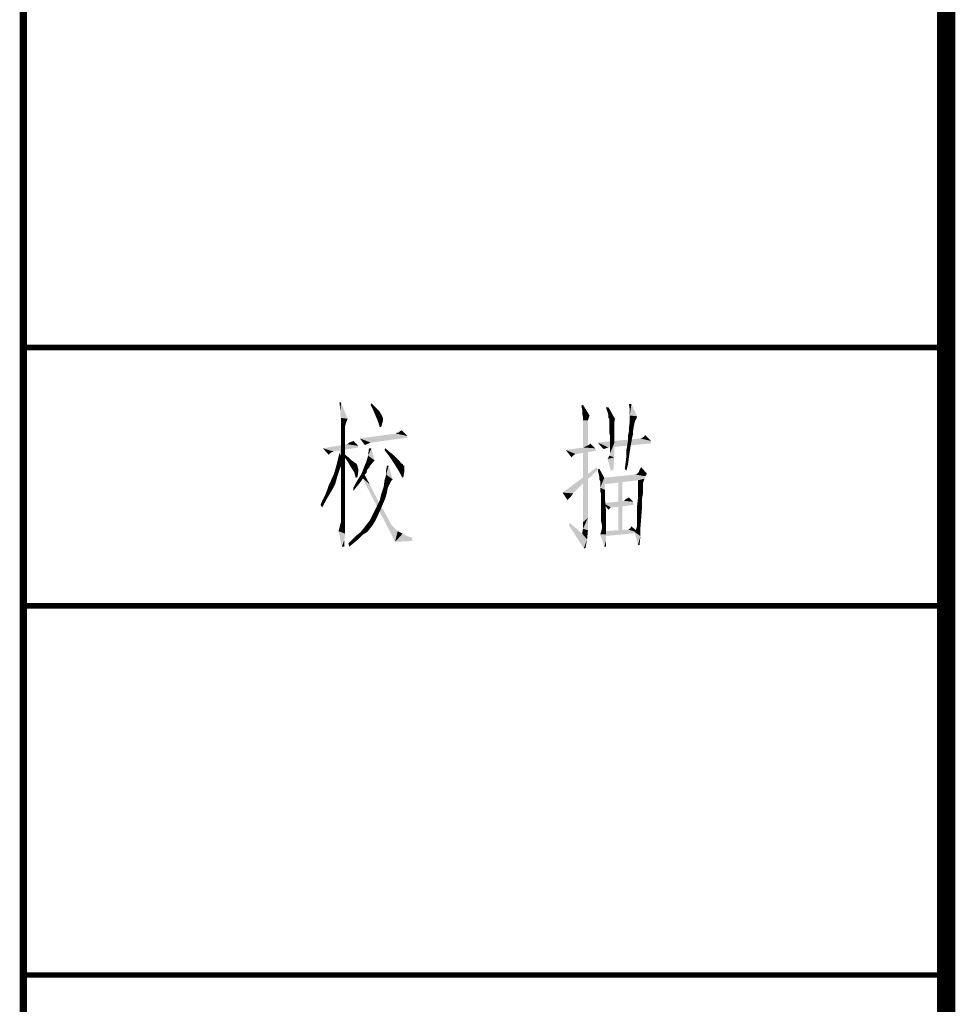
# Model space of a CAD drawing. Header units: millimetres. Extents: x 0 to 840, y 0 to 594.
# Tile 4 of 25: x 0 to 50, y 110 to 164. Entities that reach past the tile are written whole.
import ezdxf

# ---------------------------------------------------------------- set-up
doc = ezdxf.new("R2010")
doc.units = ezdxf.units.MM
doc.header["$LTSCALE"] = 46.2
doc.layers.get('0').update_dxf_attribs({"linetype": 'CONTINUOUS'})
doc.layers.add('C172主面板_DXF_FORMAT', color=7, linetype='CONTINUOUS')

# ---------------------------------------------------------------- blocks, each defined once
blk = doc.blocks.new('*T23')
at = {"color": 1, "linetype": 'Continuous'}
for p, q in [((0, 0), (50, 0)), ((0, 0), (0, -34)), ((50, 0), (50, -34)), ((0, -14), (50, -14)), ((0, -34), (50, -34))]:
    blk.add_line(p, q, dxfattribs=at)
blk = doc.blocks.new('*T24')
at = {"color": 1, "linetype": 'Continuous'}
for p, q in [((0, 0), (50, 0)), ((0, 0), (0, -34)), ((50, 0), (50, -34)), ((0, -14), (50, -14)), ((0, -34), (50, -34))]:
    blk.add_line(p, q, dxfattribs=at)
blk = doc.blocks.new('*T25')
at = {"color": 1, "linetype": 'Continuous'}
for p, q in [((0, 0), (50, 0)), ((0, 0), (0, -34)), ((50, 0), (50, -34)), ((0, -14), (50, -14)), ((0, -34), (50, -34))]:
    blk.add_line(p, q, dxfattribs=at)

msp = doc.modelspace()

# ---------------------------------------------------------------- linework, layer by layer
at = {"color": 1, "linetype": 'Continuous'}
for points in [[(17.214, 143.022), (17.169, 142.667), (17.125, 143.022)], [(17.169, 142.4), (17.169, 142.667), (17.214, 143.022)], [(17.214, 142.178), (17.169, 142.4), (17.214, 143.022)], [(17.214, 142.178), (17.214, 143.022), (17.569, 142.133)], [(18.814, 142.889), (18.858, 142.978), (19.036, 142.8)], [(19.036, 142.8), (18.947, 142.622), (18.814, 142.889)], [(19.036, 142.8), (19.169, 142.667), (18.947, 142.622)], [(18.947, 142.622), (19.169, 142.667), (19.303, 142.533)], [(19.303, 142.533), (19.08, 142.311), (18.947, 142.622)], [(19.303, 142.533), (19.347, 142.444), (19.08, 142.311)], [(19.08, 142.311), (19.347, 142.444), (19.436, 142.311)], [(30.28, 142.622), (30.236, 142.844), (30.325, 142.889)], [(30.28, 142.4), (30.28, 142.622), (30.325, 142.889)], [(30.28, 142.4), (30.325, 142.889), (30.68, 142.311)], [(31.703, 142.756), (31.658, 142.489), (31.569, 142.756)], [(31.703, 142.311), (31.658, 142.489), (31.703, 142.756)], [(31.747, 142.133), (31.703, 142.311), (31.703, 142.756)], [(31.747, 142.133), (31.703, 142.756), (32.058, 142.133)], [(32.947, 142.933), (32.858, 142.622), (32.814, 142.933)], [(32.858, 142.311), (32.858, 142.622), (32.947, 142.933)], [(32.858, 142.311), (32.947, 142.933), (33.258, 142.267)], [(17.569, 142.133), (17.214, 142), (17.214, 142.178)], [(17.214, 141.911), (17.214, 142), (17.569, 142.133)], [(17.214, 141.911), (17.569, 142.133), (17.48, 141.911)], [(17.48, 141.911), (17.214, 141.778), (17.214, 141.911)], [(17.214, 141.778), (17.48, 141.911), (17.436, 141.733)], [(19.436, 142.311), (19.214, 142), (19.08, 142.311)], [(19.436, 142.311), (19.48, 142.178), (19.214, 142)], [(19.48, 142.178), (19.48, 142.133), (19.214, 142)], [(19.214, 142), (19.48, 142.133), (19.48, 142)], [(19.48, 142), (19.303, 141.689), (19.214, 142)], [(19.48, 142), (19.436, 141.867), (19.303, 141.689)], [(30.68, 142.311), (30.325, 142.222), (30.28, 142.4)], [(30.325, 142.222), (30.68, 142.311), (30.636, 142.178)], [(30.636, 142.178), (30.325, 142.044), (30.325, 142.222)], [(30.325, 142.044), (30.636, 142.178), (30.591, 142.044)], [(30.591, 142.044), (30.591, 141.956), (30.325, 136.533)], [(30.591, 142.044), (30.325, 136.533), (30.325, 142.044)], [(30.591, 141.956), (30.591, 141.867), (30.325, 136.533)], [(31.747, 142.133), (31.703, 142.178), (31.703, 142.311)], [(32.058, 142.133), (31.747, 142.089), (31.747, 142.133)], [(31.747, 142), (31.747, 142.089), (32.058, 142.133)], [(31.747, 141.956), (31.747, 142), (32.058, 142.133)], [(31.747, 141.956), (32.058, 142.133), (32.014, 141.911)], [(32.014, 141.911), (31.747, 141.822), (31.747, 141.956)], [(31.747, 141.733), (31.747, 141.822), (32.014, 141.911)], [(31.747, 141.733), (32.014, 141.911), (32.014, 141.733)], [(33.125, 141.956), (32.814, 141.644), (32.858, 142)], [(33.125, 141.956), (33.08, 141.733), (32.814, 141.644)], [(33.258, 142.267), (32.858, 142), (32.858, 142.311)], [(33.258, 142.267), (33.214, 142.133), (32.858, 142)], [(32.858, 142), (33.214, 142.133), (33.125, 141.956)], [(17.436, 141.733), (17.214, 141.511), (17.214, 141.778)], [(17.436, 141.733), (17.436, 141.644), (17.214, 141.511)], [(17.214, 141.511), (17.436, 141.644), (17.436, 141.467)], [(17.436, 141.467), (17.214, 141.2), (17.214, 141.511)], [(17.436, 141.467), (17.436, 141.244), (17.214, 141.2)], [(19.303, 141.689), (19.436, 141.867), (19.391, 141.689)], [(20.325, 141.378), (20.191, 141.333), (20.236, 141.378)], [(20.814, 141.2), (20.191, 141.333), (20.325, 141.378)], [(20.325, 141.378), (20.414, 141.467), (20.503, 141.511)], [(20.325, 141.378), (20.503, 141.511), (20.814, 141.2)], [(30.591, 141.867), (30.591, 141.778), (30.325, 136.533)], [(30.591, 141.778), (30.591, 141.644), (30.325, 136.533)], [(30.591, 141.644), (30.591, 141.467), (30.325, 136.533)], [(30.591, 141.467), (30.591, 141.244), (30.325, 136.533)], [(32.014, 141.733), (32.014, 141.644), (31.747, 141.556)], [(32.014, 141.733), (31.747, 141.556), (31.747, 141.733)], [(31.747, 141.556), (32.014, 141.644), (32.014, 141.422)], [(32.014, 141.422), (31.747, 141.378), (31.747, 141.556)], [(31.791, 141.2), (31.747, 141.378), (32.014, 141.422)], [(31.791, 141.2), (32.014, 141.422), (32.014, 141.156)], [(33.036, 141.467), (33.036, 141.289), (32.769, 141.244)], [(33.036, 141.467), (32.769, 141.244), (32.814, 141.467)], [(32.814, 141.467), (32.814, 141.644), (33.08, 141.733)], [(32.814, 141.467), (33.08, 141.733), (33.036, 141.467)], [(17.214, 141.2), (17.436, 141.244), (17.436, 140.933)], [(17.436, 140.933), (17.214, 140.844), (17.214, 141.2)], [(17.214, 140.844), (17.436, 140.933), (17.436, 140.533)], [(17.436, 140.533), (17.214, 140.4), (17.214, 140.844)], [(17.614, 140.8), (17.658, 140.844), (17.791, 140.889)], [(18.147, 140.667), (17.614, 140.8), (17.791, 140.889)], [(17.791, 140.889), (17.88, 140.933), (18.147, 140.667)], [(20.814, 141.2), (18.236, 141.067), (20.191, 141.333)], [(20.814, 141.2), (20.814, 141.111), (18.236, 141.067)], [(18.814, 140.844), (18.236, 141.067), (20.814, 141.111)], [(18.814, 140.844), (18.503, 140.711), (18.236, 141.067)], [(18.814, 140.844), (18.725, 140.8), (18.503, 140.711)], [(18.814, 140.844), (20.814, 141.111), (18.858, 140.844)], [(30.591, 141.244), (30.591, 141.022), (30.325, 136.533)], [(30.591, 141.022), (30.591, 140.711), (30.325, 136.533)], [(34.014, 140.933), (31.125, 140.844), (33.436, 141.067)], [(31.125, 140.844), (34.014, 140.933), (34.014, 140.8)], [(31.125, 140.844), (34.014, 140.8), (31.703, 140.578)], [(31.703, 140.578), (31.436, 140.489), (31.125, 140.844)], [(32.014, 141.156), (31.791, 140.844), (31.791, 141.2)], [(31.791, 140.844), (32.014, 141.156), (32.014, 140.8)], [(32.014, 140.8), (31.791, 140.578), (31.791, 140.844)], [(32.947, 140.889), (32.725, 140.711), (32.769, 140.978)], [(32.725, 140.711), (32.947, 140.889), (32.903, 140.622)], [(32.769, 141.244), (33.036, 141.289), (32.991, 141.111)], [(32.991, 141.111), (32.769, 140.978), (32.769, 141.244)], [(32.769, 140.978), (32.991, 141.111), (32.947, 140.889)], [(34.014, 140.933), (33.436, 141.067), (33.569, 141.111)], [(33.569, 141.111), (33.703, 141.244), (34.014, 140.933)], [(18.147, 140.667), (16.236, 140.533), (17.525, 140.756)], [(18.147, 140.667), (18.147, 140.578), (16.236, 140.533)], [(16.236, 140.533), (18.147, 140.578), (16.814, 140.356)], [(16.236, 140.533), (16.814, 140.356), (16.68, 140.311)], [(16.68, 140.311), (16.547, 140.178), (16.236, 140.533)], [(17.125, 140.267), (17.214, 140.667), (17.347, 139.956)], [(17.214, 140.4), (17.436, 140.533), (17.436, 140.089)], [(17.436, 140.089), (17.214, 139.867), (17.214, 140.4)], [(18.147, 140.667), (17.525, 140.756), (17.614, 140.8)], [(18.725, 140.8), (18.636, 140.756), (18.503, 140.711)], [(18.858, 140.533), (18.68, 140.133), (18.725, 140.533)], [(18.68, 140.133), (18.858, 140.533), (19.036, 139.867)], [(19.569, 140.444), (19.614, 140.533), (19.88, 140.311)], [(19.88, 140.311), (19.836, 140.089), (19.569, 140.444)], [(19.88, 140.311), (20.103, 140.133), (19.836, 140.089)], [(30.991, 140.533), (29.391, 140.444), (30.369, 140.578)], [(29.391, 140.444), (30.991, 140.533), (31.036, 140.4)], [(29.391, 140.444), (31.036, 140.4), (29.925, 140.222)], [(29.391, 140.444), (29.925, 140.222), (29.836, 140.178)], [(29.391, 140.444), (29.836, 140.178), (29.791, 140.133)], [(29.791, 140.133), (29.703, 140.044), (29.391, 140.444)], [(29.925, 140.222), (31.036, 140.4), (29.969, 140.222)], [(30.591, 140.711), (30.591, 140.356), (30.325, 136.533)], [(30.591, 140.356), (30.591, 140), (30.325, 136.533)], [(30.369, 140.578), (30.458, 140.622), (30.547, 140.667)], [(30.991, 140.533), (30.369, 140.578), (30.547, 140.667)], [(30.991, 140.533), (30.547, 140.667), (30.636, 140.711)], [(30.636, 140.711), (30.725, 140.8), (30.991, 140.533)], [(31.703, 140.578), (31.569, 140.533), (31.436, 140.489)], [(31.747, 140.133), (31.791, 140.267), (32.014, 140.8)], [(31.747, 140.133), (32.014, 140.8), (32.014, 140.044)], [(31.791, 140.356), (31.791, 140.578), (32.014, 140.8)], [(31.791, 140.267), (31.791, 140.356), (32.014, 140.8)], [(32.903, 140.622), (32.68, 140.444), (32.725, 140.711)], [(32.68, 140.444), (32.903, 140.622), (32.858, 140.356)], [(32.858, 140.356), (32.68, 140.133), (32.68, 140.444)], [(32.68, 140.133), (32.858, 140.356), (32.814, 140.044)], [(16.947, 139.556), (17.036, 139.911), (17.347, 139.956)], [(16.947, 139.556), (17.347, 139.956), (17.169, 139.467)], [(17.347, 139.956), (17.036, 139.911), (17.125, 140.267)], [(17.214, 139.867), (17.436, 140.089), (17.436, 139.556)], [(17.436, 139.556), (17.214, 139.289), (17.214, 139.867)], [(17.347, 140.133), (17.391, 140.222), (17.614, 140.044)], [(17.614, 140.044), (17.569, 139.822), (17.347, 140.133)], [(17.614, 140.044), (17.747, 139.911), (17.569, 139.822)], [(17.569, 139.822), (17.747, 139.911), (17.88, 139.822)], [(17.88, 139.822), (17.747, 139.511), (17.569, 139.822)], [(17.88, 139.822), (17.925, 139.778), (17.747, 139.511)], [(17.925, 139.778), (18.058, 139.689), (17.747, 139.511)], [(18.903, 139.733), (18.458, 139.511), (18.591, 139.822)], [(19.036, 139.867), (18.591, 139.822), (18.68, 140.133)], [(18.591, 139.822), (19.036, 139.867), (18.903, 139.733)], [(19.836, 140.089), (20.103, 140.133), (20.28, 139.956)], [(20.28, 139.956), (20.103, 139.689), (19.836, 140.089)], [(20.28, 139.956), (20.369, 139.867), (20.103, 139.689)], [(20.369, 139.867), (20.458, 139.733), (20.103, 139.689)], [(30.591, 140), (30.591, 139.556), (30.325, 136.533)], [(32.014, 140.044), (31.658, 139.956), (31.747, 140.133)], [(31.836, 139.333), (31.658, 139.956), (32.014, 140.044)], [(31.836, 139.333), (32.014, 140.044), (31.969, 139.333)], [(32.769, 139.689), (32.591, 139.422), (32.636, 139.778)], [(32.814, 140.044), (32.636, 139.778), (32.68, 140.133)], [(32.636, 139.778), (32.814, 140.044), (32.769, 139.689)], [(16.725, 138.933), (16.814, 139.111), (17.169, 139.467)], [(16.725, 138.933), (17.169, 139.467), (16.991, 138.933)], [(16.814, 139.111), (16.858, 139.244), (17.169, 139.467)], [(17.169, 139.467), (16.858, 139.244), (16.947, 139.556)], [(17.214, 139.289), (17.436, 139.556), (17.436, 138.978)], [(17.436, 138.978), (17.214, 138.711), (17.214, 139.289)], [(18.058, 139.689), (18.103, 139.6), (17.747, 139.511)], [(18.103, 139.6), (18.103, 139.556), (17.747, 139.511)], [(17.747, 139.511), (18.103, 139.556), (18.147, 139.422)], [(18.147, 139.422), (17.925, 139.244), (17.747, 139.511)], [(17.925, 139.244), (18.147, 139.422), (18.147, 139.244)], [(18.147, 139.244), (18.014, 138.933), (17.925, 139.244)], [(18.147, 139.244), (18.103, 138.978), (18.014, 138.933)], [(18.725, 139.467), (18.325, 139.156), (18.458, 139.511)], [(18.725, 139.467), (18.636, 139.378), (18.325, 139.156)], [(18.636, 139.378), (18.591, 139.2), (18.325, 139.156)], [(18.903, 139.733), (18.769, 139.556), (18.458, 139.511)], [(18.458, 139.511), (18.769, 139.556), (18.725, 139.467)], [(19.791, 139.6), (19.658, 139.378), (19.703, 139.6)], [(19.658, 139.111), (19.658, 139.378), (19.791, 139.6)], [(19.658, 139.111), (19.791, 139.6), (20.014, 138.844)], [(20.103, 139.689), (20.458, 139.733), (20.547, 139.689)], [(20.547, 139.689), (20.325, 139.333), (20.103, 139.689)], [(20.547, 139.689), (20.591, 139.6), (20.325, 139.333)], [(20.636, 139.6), (20.636, 139.511), (20.325, 139.333)], [(20.591, 139.6), (20.636, 139.6), (20.325, 139.333)], [(20.636, 139.511), (20.636, 139.422), (20.325, 139.333)], [(20.325, 139.333), (20.636, 139.422), (20.636, 139.244)], [(20.636, 139.244), (20.547, 138.933), (20.325, 139.333)], [(20.636, 139.244), (20.591, 138.978), (20.547, 138.933)], [(31.125, 139.378), (29.214, 138.133), (31.08, 139.511)], [(31.125, 139.378), (30.769, 139.022), (29.214, 138.133)], [(30.591, 139.556), (30.591, 139.067), (30.325, 136.533)], [(31.169, 139.156), (31.125, 139.378), (31.214, 139.422)], [(31.214, 138.978), (31.169, 139.156), (31.214, 139.422)], [(31.214, 138.978), (31.214, 139.422), (31.48, 138.933)], [(32.591, 139.422), (32.769, 139.689), (32.68, 139.333)], [(33.791, 139.156), (33.258, 139.156), (33.347, 139.244)], [(33.347, 139.244), (33.391, 139.378), (33.48, 139.511)], [(33.347, 139.244), (33.48, 139.511), (33.791, 139.156)], [(16.903, 138.622), (16.547, 138.533), (16.636, 138.711)], [(16.991, 138.933), (16.636, 138.711), (16.725, 138.933)], [(16.636, 138.711), (16.991, 138.933), (16.903, 138.622)], [(17.214, 138.711), (17.436, 138.978), (17.436, 138.356)], [(17.436, 138.356), (17.214, 138.178), (17.214, 138.711)], [(18.236, 138.667), (17.88, 138.4), (18.103, 138.8)], [(18.458, 139.067), (18.103, 138.8), (18.325, 139.156)], [(18.458, 139.067), (18.369, 138.844), (18.103, 138.8)], [(18.103, 138.8), (18.369, 138.844), (18.236, 138.667)], [(18.325, 139.156), (18.591, 139.2), (18.458, 139.067)], [(18.369, 138.933), (18.458, 139.156), (18.769, 138.578)], [(18.769, 138.578), (20.147, 135.467), (18.369, 138.933)], [(19.925, 138.756), (19.525, 138.444), (19.569, 138.8)], [(19.925, 138.756), (19.836, 138.578), (19.525, 138.444)], [(20.014, 138.844), (19.569, 138.8), (19.658, 139.111)], [(19.569, 138.8), (20.014, 138.844), (19.925, 138.756)], [(30.769, 139.022), (30.458, 138.756), (29.214, 138.133)], [(30.458, 138.756), (30.191, 138.489), (29.214, 138.133)], [(30.591, 139.067), (30.591, 138.578), (30.325, 136.533)], [(31.48, 138.933), (31.214, 138.844), (31.214, 138.978)], [(31.258, 138.756), (31.214, 138.844), (31.48, 138.933)], [(31.258, 138.711), (31.258, 138.756), (31.48, 138.933)], [(31.258, 138.667), (31.258, 138.711), (31.48, 138.933)], [(31.258, 138.533), (31.258, 138.667), (31.48, 138.933)], [(31.258, 138.4), (31.258, 138.533), (31.48, 138.933)], [(31.258, 138.4), (31.48, 138.933), (31.525, 138.267)], [(33.703, 139.022), (31.391, 138.933), (33.169, 139.111)], [(31.391, 138.933), (33.703, 139.022), (33.658, 138.889)], [(33.658, 138.889), (31.391, 138.578), (31.391, 138.933)], [(33.658, 138.889), (33.303, 138.8), (31.391, 138.578)], [(32.458, 138.933), (32.236, 136.044), (32.236, 138.933)], [(32.236, 136.044), (32.458, 138.933), (32.458, 136.044)], [(33.791, 139.156), (33.169, 139.111), (33.258, 139.156)], [(33.169, 139.111), (33.791, 139.156), (33.703, 139.022)], [(33.303, 138.8), (33.658, 138.889), (33.614, 138.756)], [(33.614, 138.756), (33.303, 138.267), (33.303, 138.8)], [(33.614, 138.756), (33.569, 138.667), (33.303, 138.267)], [(16.725, 138.267), (16.369, 138.044), (16.458, 138.267)], [(16.369, 138.044), (16.725, 138.267), (16.458, 137.822)], [(16.458, 138.267), (16.547, 138.533), (16.903, 138.622)], [(16.458, 138.267), (16.903, 138.622), (16.725, 138.267)], [(17.214, 138.178), (17.436, 138.356), (17.436, 137.778)], [(17.436, 137.778), (17.214, 137.733), (17.214, 138.178)], [(18.236, 138.667), (18.058, 138.444), (17.88, 138.4)], [(17.88, 138.4), (18.058, 138.444), (17.88, 138.222)], [(18.769, 138.578), (19.036, 138.044), (20.147, 135.467)], [(19.747, 138.4), (19.391, 138.044), (19.525, 138.444)], [(19.747, 138.4), (19.703, 138.133), (19.391, 138.044)], [(19.525, 138.444), (19.836, 138.578), (19.747, 138.4)], [(30.191, 138.489), (29.969, 138.267), (29.214, 138.133)], [(29.214, 138.133), (29.969, 138.267), (29.791, 138.089)], [(30.591, 138.578), (30.591, 138), (30.325, 136.533)], [(31.525, 138.267), (31.258, 138.222), (31.258, 138.4)], [(31.303, 138.044), (31.258, 138.222), (31.525, 138.267)], [(31.303, 137.778), (31.303, 138.044), (31.525, 138.267)], [(31.303, 137.778), (31.525, 138.267), (31.525, 137.689)], [(33.569, 138.667), (33.569, 138.578), (33.303, 138.267)], [(33.569, 138.578), (33.569, 138.489), (33.303, 138.267)], [(33.569, 138.489), (33.569, 138.4), (33.303, 138.267)], [(33.303, 138.267), (33.569, 138.4), (33.569, 138.222)], [(33.569, 138.222), (33.303, 137.822), (33.303, 138.267)], [(33.569, 138.222), (33.569, 138.044), (33.303, 137.822)], [(16.103, 137.467), (16.236, 137.778), (16.458, 137.822)], [(16.103, 137.467), (16.458, 137.822), (16.191, 137.333)], [(16.458, 137.822), (16.236, 137.778), (16.369, 138.044)], [(17.214, 137.378), (17.214, 137.733), (17.436, 137.778)], [(17.214, 137.378), (17.436, 137.778), (17.436, 137.244)], [(19.036, 138.044), (19.303, 137.556), (20.147, 135.467)], [(19.48, 137.511), (19.125, 137.333), (19.303, 137.689)], [(19.614, 137.822), (19.303, 137.689), (19.391, 138.044)], [(19.303, 137.689), (19.614, 137.822), (19.48, 137.511)], [(19.391, 138.044), (19.703, 138.133), (19.614, 137.822)], [(29.791, 138.089), (29.48, 137.733), (29.214, 138.133)], [(29.791, 138.089), (29.569, 137.822), (29.48, 137.733)], [(29.791, 138.089), (29.658, 137.911), (29.569, 137.822)], [(30.591, 138), (30.591, 137.422), (30.325, 136.533)], [(31.525, 137.689), (31.303, 137.511), (31.303, 137.778)], [(31.303, 137.2), (31.303, 137.511), (31.525, 137.689)], [(31.303, 137.2), (31.525, 137.689), (31.569, 137.156)], [(33.036, 137.644), (31.436, 137.556), (32.547, 137.689)], [(31.436, 137.556), (33.036, 137.644), (33.08, 137.467)], [(32.547, 137.689), (32.636, 137.778), (32.814, 137.867)], [(32.547, 137.689), (32.814, 137.867), (33.036, 137.644)], [(33.525, 137.822), (33.525, 137.6), (33.258, 137.422)], [(33.525, 137.822), (33.258, 137.422), (33.303, 137.822)], [(33.303, 137.822), (33.569, 138.044), (33.525, 137.822)], [(17.436, 137.244), (17.214, 137.067), (17.214, 137.378)], [(17.214, 136.844), (17.214, 137.067), (17.436, 137.244)], [(17.214, 136.711), (17.214, 136.844), (17.436, 137.244)], [(17.214, 136.711), (17.436, 137.244), (17.436, 136.711)], [(18.858, 136.8), (18.947, 136.978), (19.347, 137.2)], [(18.858, 136.8), (19.347, 137.2), (19.169, 136.8)], [(19.347, 137.2), (18.947, 136.978), (19.125, 137.333)], [(19.125, 137.333), (19.48, 137.511), (19.347, 137.2)], [(19.303, 137.556), (19.525, 137.156), (20.147, 135.467)], [(19.525, 137.156), (19.703, 136.844), (20.147, 135.467)], [(30.591, 137.422), (30.591, 136.756), (30.325, 136.533)], [(31.569, 137.156), (31.303, 136.978), (31.303, 137.2)], [(31.303, 136.756), (31.303, 136.978), (31.569, 137.156)], [(31.303, 136.756), (31.569, 137.156), (31.569, 136.667)], [(31.436, 137.556), (33.08, 137.467), (31.836, 137.333)], [(31.836, 137.333), (31.703, 137.2), (31.436, 137.556)], [(31.836, 137.333), (33.08, 137.467), (31.969, 137.333)], [(33.258, 137.422), (33.525, 137.6), (33.525, 137.333)], [(33.525, 137.333), (33.258, 137.067), (33.258, 137.422)], [(33.258, 136.8), (33.258, 137.067), (33.525, 137.333)], [(33.258, 136.8), (33.525, 137.333), (33.48, 136.756)], [(17.169, 136.4), (17.214, 136.533), (17.436, 136.711)], [(17.169, 136.4), (17.436, 136.711), (17.436, 136.267)], [(17.436, 136.711), (17.214, 136.622), (17.214, 136.711)], [(17.214, 136.533), (17.214, 136.622), (17.436, 136.711)], [(19.08, 136.622), (18.591, 136.4), (18.769, 136.622)], [(18.591, 136.4), (19.08, 136.622), (18.947, 136.4)], [(19.169, 136.8), (18.769, 136.622), (18.858, 136.8)], [(18.769, 136.622), (19.169, 136.8), (19.08, 136.622)], [(19.703, 136.844), (19.836, 136.578), (20.147, 135.467)], [(19.836, 136.578), (19.969, 136.356), (20.147, 135.467)], [(30.325, 136.178), (30.325, 136.533), (30.591, 136.756)], [(30.325, 136.178), (30.591, 136.756), (30.591, 136.089)], [(31.569, 136.667), (31.303, 136.578), (31.303, 136.756)], [(31.347, 136.4), (31.303, 136.578), (31.569, 136.667)], [(31.347, 136.311), (31.347, 136.4), (31.569, 136.667)], [(31.347, 136.222), (31.347, 136.311), (31.569, 136.667)], [(31.347, 136.222), (31.569, 136.667), (31.569, 136.222)], [(33.48, 136.756), (33.258, 136.578), (33.258, 136.8)], [(33.258, 136.444), (33.258, 136.578), (33.48, 136.756)], [(33.258, 136.356), (33.258, 136.444), (33.48, 136.756)], [(33.258, 136.356), (33.48, 136.756), (33.436, 136.222)], [(17.08, 136.044), (17.125, 136.222), (17.436, 136.267)], [(17.08, 136.044), (17.436, 136.267), (17.436, 135.911)], [(17.436, 135.911), (17.258, 135.2), (17.08, 136.044)], [(17.436, 136.267), (17.125, 136.222), (17.169, 136.4)], [(18.814, 136.222), (18.28, 136), (18.458, 136.222)], [(18.28, 136), (18.814, 136.222), (18.636, 136)], [(18.947, 136.4), (18.458, 136.222), (18.591, 136.4)], [(18.458, 136.222), (18.947, 136.4), (18.814, 136.222)], [(19.969, 136.356), (20.103, 136.222), (20.147, 135.467)], [(20.103, 136.222), (20.28, 136.044), (20.147, 135.467)], [(20.28, 136.044), (20.547, 135.911), (20.147, 135.467)], [(29.569, 136.356), (29.614, 136.489), (30.28, 135.911)], [(30.28, 135.911), (30.369, 135.111), (29.569, 136.356)], [(30.591, 136.089), (30.28, 135.911), (30.325, 136.178)], [(30.28, 135.911), (30.591, 136.089), (30.547, 135.6)], [(31.258, 135.867), (31.303, 136), (31.569, 136.222)], [(31.258, 135.867), (31.569, 136.222), (31.569, 135.867)], [(31.303, 136), (31.347, 136.178), (31.569, 136.222)], [(31.569, 136.222), (31.347, 136.178), (31.347, 136.222)], [(32.769, 136.133), (31.48, 136.044), (32.725, 136.133)], [(33.347, 135.956), (31.48, 136.044), (32.769, 136.133)], [(33.347, 135.956), (31.48, 135.778), (31.48, 136.044)], [(33.347, 135.956), (32.769, 136.133), (32.858, 136.178)], [(33.347, 135.956), (32.858, 136.178), (32.903, 136.222)], [(32.903, 136.222), (32.947, 136.311), (33.347, 135.956)], [(33.125, 136), (33.214, 136.178), (33.436, 136.222)], [(33.125, 136), (33.436, 136.222), (33.436, 135.778)], [(33.436, 136.222), (33.214, 136.178), (33.258, 136.356)], [(17.436, 135.911), (17.391, 135.556), (17.258, 135.2)], [(17.258, 135.2), (17.391, 135.556), (17.391, 135.2)], [(17.925, 135.422), (17.614, 135.378), (17.836, 135.6)], [(18.191, 135.644), (17.836, 135.6), (18.058, 135.822)], [(17.836, 135.6), (18.191, 135.644), (17.925, 135.422)], [(18.636, 136), (18.414, 135.867), (18.058, 135.822)], [(18.636, 136), (18.058, 135.822), (18.28, 136)], [(18.058, 135.822), (18.414, 135.867), (18.191, 135.644)], [(20.547, 135.911), (20.814, 135.778), (20.147, 135.467)], [(20.814, 135.778), (21.08, 135.689), (20.147, 135.467)], [(21.08, 135.689), (21.08, 135.511), (20.147, 135.467)], [(30.28, 135.911), (30.547, 135.6), (30.369, 135.111)], [(30.369, 135.111), (30.547, 135.6), (30.458, 135.111)], [(31.569, 135.867), (31.48, 135.2), (31.258, 135.867)], [(31.569, 135.867), (31.569, 135.511), (31.48, 135.2)], [(31.48, 135.2), (31.569, 135.511), (31.569, 135.2)], [(33.436, 135.778), (33.303, 135.289), (33.125, 136)], [(33.303, 135.289), (33.436, 135.778), (33.391, 135.289)], [(17.614, 135.378), (17.925, 135.422), (17.658, 135.2)]]:
    msp.add_solid(points, dxfattribs=at)
at = {"layer": 'C172主面板_DXF_FORMAT', "color": 1, "linetype": 'Continuous'}
for points, const_width in [([(0, 0), (0, 594.2)], 0.4), ([(0, 146), (50, 146)], 0.3), ([(0, 132), (50, 132)], 0.3), ([(0, 112), (50, 112)], 0.3)]:
    msp.add_lwpolyline(points, dxfattribs=dict(at, const_width=const_width))
at = {"layer": 'C172主面板_DXF_FORMAT', "color": 7, "linetype": 'Continuous', "const_width": 1}
msp.add_lwpolyline([(50, 584.5), (50, 9.5)], dxfattribs=at)

# ---------------------------------------------------------------- block references
for name, p in [('*T23', (0, 180)), ('*T24', (0, 146)), ('*T25', (0, 112))]:
    msp.add_blockref(name, p)

doc.saveas('drawing.dxf')
